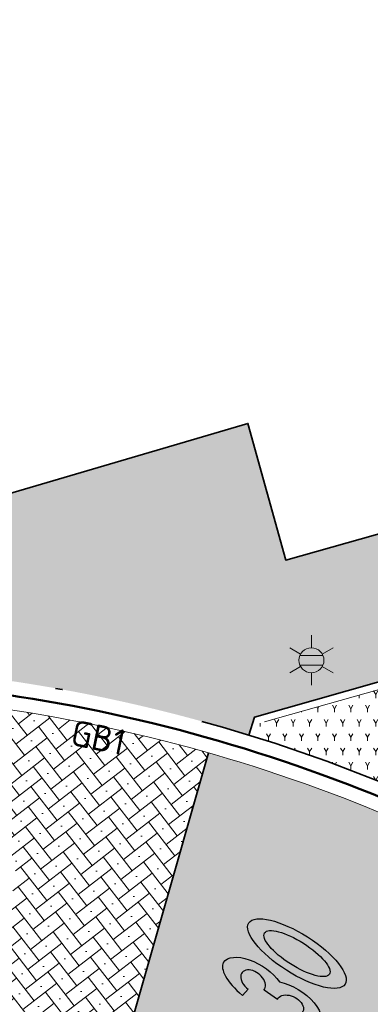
# Model space of a CAD drawing. Header units: metres. Extents: x 191748 to 192615, y 309710 to 310028.
# Tile 33 of 76: x 192044.68 to 192049.59, y 309823.03 to 309836.82. Entities that reach past the tile are written whole.
import ezdxf
from ezdxf.enums import TextEntityAlignment as Align

# ---------------------------------------------------------------- set-up
doc = ezdxf.new("R2010")
doc.units = ezdxf.units.M
for name, pattern in [('VH-GELEIDEBAND_50X200', [8, 4, -2, 0, -2]), ('VH-OPSLUITBAND-SO', [10, 4, -2, 2, -2]), ('VH-OPSLUITBAND_100X200', [16, 8, -2, 4, -2])]:
    doc.linetypes.add(name, pattern=pattern)
for name, color, linetype, lineweight in [('B-ME-IE-MEUBILAIR_WEGMEUBILAIR_LICHTMAST-S', 7, 'Continuous', 13), ('N-WE-VH-KANTLAAG 2 STREKS-G', 170, 'Continuous', 18), ('N-WE-VH-KANTOPSLUITING_GELEIDEBAND_70 200 VOORKANT-G', 2, 'Continuous', 50), ('N-WE-VH-KANTOPSLUITING_GELEIDEBAND_70 200-G', 6, 'VH-GELEIDEBAND_50X200', 35), ('N-WE-VH-KANTOPSLUITING_OPSLUITBAND_80X200 VOORKANT-G', 1, 'Continuous', 35), ('N-WE-VH-KANTOPSLUITING_OPSLUITBAND_80X200-G', 5, 'VH-OPSLUITBAND-SO', 18), ('N-WE-VH-KANTOPSLUITING_TEKST-T', 7, 'VH-OPSLUITBAND_100X200', 35), ('N-WE-VH-KANTVERHARDING-G', 5, 'Continuous', 35), ('N-WE-VH-OPENVERHARDING_STRAATBAKSTEEN_ROOD-A', 13, 'Continuous', 9), ('N-WE-VH-VERHARDING_ASFALT-A', 253, 'Continuous', 9)]:
    doc.layers.add(name, color=color, linetype=linetype, lineweight=lineweight)
doc.layers.add('N-WE-GR-BEPLANTING_BODEMBEDEKKERS-A', color=7, linetype='Continuous', lineweight=9, true_color=0x478e2f)
doc.layers.add('N-WE-VW-MARKERING_30 KM zone-S', color=7, linetype='Continuous', true_color=0xf7f7f7)
doc.styles.add('NLCS-ISO', font='NLCS-ISO.ttf')
doc.styles.add('NLCS-ISO-ANNOTATIVE-T18', font='NLCS-ISO.ttf', dxfattribs={"height": 1.8})

# ---------------------------------------------------------------- blocks, each defined once
blk = doc.blocks.new('SVW-MARKERING_SYMBOOL_30_1.6')
h = blk.add_hatch(color=256)
h.dxf.hatch_style = 1
edge = h.paths.add_edge_path()
edge.add_ellipse((-0.3232945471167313, 1.109437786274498), major_axis=(0, 0.4891883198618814), ratio=0.5059083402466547, start_angle=229.6970258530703, end_angle=360)
edge.add_ellipse((-0.3232945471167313, 0.7783766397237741), major_axis=(0, 0.8202494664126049), ratio=0.3363815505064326, start_angle=360, end_angle=424.738198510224)
edge.add_line((-0.5728246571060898, 1.12842222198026), (-0.4532245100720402, 1.109437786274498))
edge.add_ellipse((-0.3232945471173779, 1.109437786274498), major_axis=(0.02063955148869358, 0.1954964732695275), ratio=0.6588774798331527, start_angle=180.0000000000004, end_angle=453.9791435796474, ccw=False)
edge.add_line((-0.3439340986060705, 0.9139413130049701), (-0.3526222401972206, 0.6842472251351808))
edge.add_ellipse((-0.328518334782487, 0.4891883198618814), major_axis=(0.02063955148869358, -0.1954964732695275), ratio=0.6588774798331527, start_angle=-93.97914357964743, end_angle=181.544517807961, ccw=False)
edge.add_line((-0.4584482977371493, 0.4891883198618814), (-0.5793584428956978, 0.4728650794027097))
edge.add_ellipse((-0.3232945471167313, 0.7783766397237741), major_axis=(0, 0.8202494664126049), ratio=0.3363815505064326, start_angle=471.8675207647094, end_angle=474.2813936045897)
edge.add_ellipse((-0.3285183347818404, 0.4891883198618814), major_axis=(0, 0.4891883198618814), ratio=0.5059083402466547, start_angle=95.64435865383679, end_angle=180)
edge.add_ellipse((-0.3285183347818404, 0.4891883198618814), major_axis=(0, 0.4891883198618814), ratio=0.5059083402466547, start_angle=180, end_angle=308.3954950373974)
h = blk.add_hatch(color=256)
h.dxf.hatch_style = 1
edge = h.paths.add_edge_path()
edge.add_ellipse((0.3328493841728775, 0.799999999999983), major_axis=(0, 0.7986261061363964), ratio=0.345489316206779, start_angle=0, end_angle=360)
edge = h.paths.add_edge_path(flags=16)
edge.add_ellipse((0.3328493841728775, 0.799999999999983), major_axis=(0, 0.5379030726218), ratio=0.3173304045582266, start_angle=0, end_angle=360)
at = {"flags": 128}
for points in [[(-0.4532245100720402, 1.109437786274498), (-0.5728246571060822, 1.128422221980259)], [(-0.34393409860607, 0.9139413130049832), (-0.3526222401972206, 0.6842472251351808)], [(-0.4584482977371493, 0.4891883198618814), (-0.5793584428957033, 0.4728650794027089)]]:
    blk.add_lwpolyline(points, dxfattribs=at)
for centre, major_axis, ratio, start_param, end_param in [((-0.3232945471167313, 0.7783766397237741), (0, 0.8202494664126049), 0.3363815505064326, 6.283185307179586, 7.413080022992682), ((-0.3232945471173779, 1.109437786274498), (0.02063955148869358, 0.1954964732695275), 0.6588774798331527, 3.114635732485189, 7.923430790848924), ((-0.3232945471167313, 0.7783766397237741), (0, 0.8202494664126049), 0.3363815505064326, 8.23564187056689, 8.277771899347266)]:
    blk.add_ellipse(centre, major_axis=major_axis, ratio=ratio, start_param=start_param, end_param=end_param)
at = {"extrusion": (0, 0, -1)}
for centre, major_axis, ratio, start_param, end_param in [((-0.3232945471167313, 1.109437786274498), (0, 0.4891883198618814), 0.5059083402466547, 0, 2.274215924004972), ((-0.3285183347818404, 0.4891883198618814), (0, 0.4891883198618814), 0.5059083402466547, 0.9006685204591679, 4.613876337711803), ((-0.328518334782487, 0.4891883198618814), (0.02063955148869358, -0.1954964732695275), 0.6588774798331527, 3.114635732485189, 7.923430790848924)]:
    blk.add_ellipse(centre, major_axis=major_axis, ratio=ratio, start_param=start_param, end_param=end_param, dxfattribs=at)
for major_axis, ratio in [((0, 0.7986261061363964), 0.345489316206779), ((0, 0.7986261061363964), 0.345489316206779), ((0, 0.7986261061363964), 0.345489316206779), ((0, 0.7986261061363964), 0.345489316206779), ((0, 0.5379030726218), 0.3173304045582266)]:
    blk.add_ellipse((0.3328493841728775, 0.799999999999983), major_axis=major_axis, ratio=ratio)
blk = doc.blocks.new('TEKST GB')
at = {"layer": 'N-WE-VH-KANTOPSLUITING_TEKST-T', "style": 'NLCS-ISO'}
blk.add_attdef('TEKST_GELEIDEBANDEN', text='', height=0.36, rotation=0.340705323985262, dxfattribs=at).set_placement((0, 0), align=Align.BOTTOM_CENTER)
blk = doc.blocks.new('B-SIE-WEG_LICHTMAST-SO')
at = {"color": 0, "linetype": 'ByBlock', "lineweight": -2}
for points in [[(5.772554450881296e-10, 0.8750000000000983), (1.154461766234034e-09, 1.75)], [(-0.7577727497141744, 0.4375000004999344), (-1.515543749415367, 0.8750000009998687)], [(0.7577727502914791, 0.4374999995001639), (1.515543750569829, 0.8749999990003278)], [(-0.8038227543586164, 0.3456790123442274), (0.8038227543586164, 0.3456790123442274)], [(-0.7577727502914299, -0.4374999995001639), (-1.51554375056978, -0.8749999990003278)], [(-0.8038227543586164, -0.3456790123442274), (0.8038227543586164, -0.3456790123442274)], [(0.7577727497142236, -0.4375000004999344), (1.515543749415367, -0.8750000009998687)], [(-5.772554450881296e-10, -0.8750000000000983), (-1.154412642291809e-09, -1.75)]]:
    blk.add_lwpolyline(points, dxfattribs=at)
blk.add_circle((0, 0), 0.8749999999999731, dxfattribs=at)
at = {"color": 0, "linetype": 'ByBlock', "lineweight": -2, "style": 'NLCS-ISO-ANNOTATIVE-T18'}
blk.add_attdef('SYMBOOL', (2.5, -2.5), '', height=1.8, dxfattribs=at)

msp = doc.modelspace()

# ---------------------------------------------------------------- hatches: boundary and pattern name
at = {"layer": 'N-WE-GR-BEPLANTING_BODEMBEDEKKERS-A'}
h = msp.add_hatch(dxfattribs=at)
h.set_pattern_fill('AGR-BEPLANTING_SOORT_01', color=256, scale=0.04, pattern_type=2)
h.set_pattern_definition([(59.99999999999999, (192048.0483931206, 309826.9672860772), (-0.1154700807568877, 0.1999999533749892), [0.05773519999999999, -0.1732052]), (120, (192048.0483931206, 309826.9672860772), (-0.2309400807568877, -4.662501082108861e-08), [0.05773519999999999, -0.1732052]), (270, (192048.0483931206, 309826.9672860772), (0.11547, -0.2), [0.05, -0.35])])
edge = h.paths.add_edge_path()
edge.add_line((192056.644633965, 309829.3977510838), (192057.1887744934, 309827.4731963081))
edge.add_line((192057.1887744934, 309827.4731963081), (192051.8929401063, 309825.9758743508))
edge.add_line((192051.8929401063, 309825.9758743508), (192051.3487995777, 309827.9004291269))
edge.add_line((192051.3487995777, 309827.9004291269), (192048.0483931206, 309826.9672860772))
edge.add_line((192048.0483931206, 309826.9672860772), (192047.9871854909, 309826.7689688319))
edge.add_arc((192041.2267650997, 309805.2037951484), 22.59999999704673, 64.05151384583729, 72.5944246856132, ccw=False)
edge.add_arc((192054.5286765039, 309832.5391046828), 7.799999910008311, 244.0515138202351, 247.0094835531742)
edge.add_line((192051.4821621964, 309825.3586625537), (192051.7384934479, 309825.2552267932))
edge.add_arc((192054.5286765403, 309832.5391047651), 7.79999999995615, 249.0400195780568, 303.0926038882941)
edge.add_arc((192068.7245158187, 309810.7565854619), 18.20000000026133, 122.64487450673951, 123.092603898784, ccw=False)
edge.add_line((192058.9068819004, 309826.0815345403), (192057.920128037, 309829.7583789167))
edge.add_line((192057.920128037, 309829.7583789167), (192056.644633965, 309829.3977510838))
at = {"layer": 'N-WE-VH-OPENVERHARDING_STRAATBAKSTEEN_ROOD-A'}
h = msp.add_hatch(dxfattribs=at)
h.set_pattern_fill('AVH-SBS_WAALFORMAAT_HALFST', color=256, scale=2, angle=90, pattern_type=2)
h.set_pattern_definition([(105.787496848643, (192048.407, 309829.251), (-0.0962277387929, -0.02720702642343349), []), (195.7874968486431, (192048.2981718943, 309829.6359109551), (0.1088281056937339, -0.3849109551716), [0.1, -0.1]), (195.7874968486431, (192048.2563582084, 309829.4162484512), (0.1088281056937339, -0.3849109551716), [0.1, -0.1]), (105.787496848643, (192048.3044720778, 309829.4298519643), (-0.1924554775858, -0.05441405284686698), [0, -0.4, 0, 0, 0]), (105.787496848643, (192048.1538302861, 309829.5951004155), (-0.1924554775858, -0.05441405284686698), [0, -0.4, 0, 0, 0])])
edge = h.paths.add_edge_path()
edge.add_line((192057.9930120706, 309829.8829059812), (192057.472, 309831.814))
edge.add_line((192057.472, 309831.814), (192048.407, 309829.251))
edge.add_line((192048.407, 309829.251), (192047.878, 309831.165))
edge.add_line((192047.878, 309831.165), (192042.5740231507, 309829.6051901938))
edge.add_line((192042.5740231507, 309829.6051901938), (192043.2001655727, 309827.7174730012))
edge.add_arc((192041.2267651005, 309805.2037951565), 22.59999998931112, 72.84794665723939, 84.9906329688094, ccw=False)
edge.add_line((192047.8916981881, 309826.798671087), (192047.9688729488, 309827.0487230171))
edge.add_line((192047.9688729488, 309827.0487230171), (192051.4155886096, 309828.0315603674))
edge.add_line((192051.4155886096, 309828.0315603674), (192051.9597291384, 309826.1070055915))
edge.add_line((192051.9597291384, 309826.1070055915), (192057.0653397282, 309827.5422170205))
edge.add_line((192057.0653397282, 309827.5422170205), (192056.5211991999, 309829.4667717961))
edge.add_line((192056.5211991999, 309829.4667717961), (192057.9930120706, 309829.8829059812))
h = msp.add_hatch(dxfattribs=at)
h.set_pattern_fill('AVH-SBS_KEIFORMAAT_KEPER', color=256, scale=2, pattern_type=2)
h.set_pattern_definition([(37.75933218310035, (192037.2535882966, 309822.4779490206), (0.03564875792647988, 0.2805871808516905), [0.6, -0.2]), (127.7593321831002, (192037.3760575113, 309822.319831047), (-0.0356487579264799, -0.2805871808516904), [0.6, -0.2]), (352.7593321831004, (192037.4729408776, 309822.5213592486), (0.2984115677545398, 0.1046448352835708), [0, -0.56568542])])
edge = h.paths.add_edge_path()
edge.add_arc((192039.4027166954, 309805.0096563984), 17.80000000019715, 68.56728570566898, 97.01357036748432)
edge.add_line((192037.2292579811, 309822.6764636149), (192036.9918889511, 309824.6131921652))
edge.add_arc((192046.0853433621, 309750.4183708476), 74.74999948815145, 96.03313923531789, 96.98742867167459, ccw=False)
edge.add_arc((192040.3046417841, 309805.1137402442), 19.74999999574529, 77.6160669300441, 96.03313923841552, ccw=False)
edge.add_line((192044.5402552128, 309824.4042062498), (192044.6474859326, 309824.892572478))
edge.add_arc((192040.304641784, 309805.1137402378), 20.25000000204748, 77.6160669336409, 96.03313923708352)
edge.add_arc((192046.0853433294, 309750.4183711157), 75.24999921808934, 96.03313923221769, 96.98742867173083)
edge.add_line((192036.9310631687, 309825.1094785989), (192036.6938426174, 309827.0449956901))
edge.add_arc((192046.0853434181, 309750.4183703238), 77.20000001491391, 95.29749522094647, 96.98742866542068, ccw=False)
edge.add_line((192038.9576945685, 309827.2886287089), (192039.1771044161, 309827.3089730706))
edge.add_arc((192041.2267650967, 309805.2037951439), 22.20000000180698, 74.04921954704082, 95.29749522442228, ccw=False)
edge.add_line((192047.3275801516, 309826.5490535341), (192045.9069850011, 309821.578738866))
at = {"layer": 'N-WE-VH-VERHARDING_ASFALT-A'}
h = msp.add_hatch(color=256, dxfattribs=at)
h.dxf.hatch_style = 1
h.paths.add_polyline_path([(192057.676984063, 309824.967568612, -0.2149585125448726), (192050.9406609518, 309825.1657646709, 0.04365091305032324), (192047.3275801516, 309826.5490535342), (192045.9069850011, 309821.578738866, -0.0002726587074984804), (192045.9250519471, 309821.5716352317, -0.2916030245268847), (192051.1052826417, 309814.4393320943, -0.1778246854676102)])

# ---------------------------------------------------------------- linework, layer by layer
at = {"layer": 'N-WE-VH-KANTLAAG 2 STREKS-G'}
msp.add_lwpolyline([(191976.2297637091, 309817.7298302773, 0.4564356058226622), (191984.1139145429, 309812.670325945), (192024.3173577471, 309824.4858719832, -0.04838439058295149), (192038.9576945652, 309827.2886287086), (192039.1771044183, 309827.3089730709, -0.1371873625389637), (192050.9406609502, 309825.1657646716, 0.2634697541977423), (192059.0058258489, 309825.6692332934, -0.2391957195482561), (192075.0210202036, 309827.4057305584), (192081.7051754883, 309824.8778642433), (192100.1714661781, 309817.8941374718, 0.07869198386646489), (192139.8695071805, 309809.6606998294, 0.007941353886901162)], format="xyb", dxfattribs=at)
at = {"layer": 'N-WE-VH-KANTOPSLUITING_GELEIDEBAND_70 200 VOORKANT-G'}
msp.add_lwpolyline([(191984.5372325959, 309813.0031950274), (192024.2609640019, 309824.6777567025, -0.04838439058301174), (192038.9392291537, 309827.4877744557), (192039.1586390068, 309827.508118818, -0.1371873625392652), (192051.0281735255, 309825.3456022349, 0.2634697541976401), (192058.8966270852, 309825.8367911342, -0.07620657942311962), (192063.8654935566, 309828.0883454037, -0.07620657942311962)], format="xyb", dxfattribs=at)
at = {"layer": 'N-WE-VH-KANTOPSLUITING_GELEIDEBAND_70 200-G', "flags": 128}
msp.add_lwpolyline([(191984.4808388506, 309813.1950797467), (192024.2045702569, 309824.8696414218, -0.04838439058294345), (192038.9207637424, 309827.6869202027), (192039.1401735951, 309827.707264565, -0.1371873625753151), (192051.1156861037, 309825.5254397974, 0.2634697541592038), (192058.7874283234, 309826.004348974, -0.07624587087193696), (192063.8142427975, 309828.281687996, -0.07624587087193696)], format="xyb", dxfattribs=at)
at = {"layer": 'N-WE-VH-KANTOPSLUITING_OPSLUITBAND_80X200 VOORKANT-G'}
msp.add_lwpolyline([(192058.9953130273, 309826.1378277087), (192057.990442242, 309829.8821793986), (192056.5211991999, 309829.4667717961), (192057.0653397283, 309827.5422170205), (192051.9597291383, 309826.1070055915), (192051.4155886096, 309828.0315603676), (192047.9688729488, 309827.0487230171), (192047.8916981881, 309826.7986710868)], dxfattribs=at)
at = {"layer": 'N-WE-VH-KANTOPSLUITING_OPSLUITBAND_80X200-G', "flags": 128}
msp.add_lwpolyline([(192058.9068819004, 309826.0815345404), (192057.920128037, 309829.7583789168), (192056.6446339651, 309829.3977510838), (192057.1887744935, 309827.4731963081), (192051.8929401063, 309825.9758743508), (192051.3487995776, 309827.9004291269), (192048.0483931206, 309826.9672860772), (192047.9871854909, 309826.768968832)], dxfattribs=at)
at = {"layer": 'N-WE-VH-KANTVERHARDING-G'}
for points in [[(192042.5740231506, 309829.6051901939), (192047.878, 309831.165), (192048.407, 309829.251), (192057.472, 309831.814), (192056.8526859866, 309834.121689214), (192057.7049999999, 309834.366), (192057.349, 309835.893), (192060.909, 309836.82), (192061.2625523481, 309835.3819836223)], [(192045.9069850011, 309821.578738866), (192047.3275801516, 309826.5490535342)]]:
    msp.add_lwpolyline(points, dxfattribs=at)

# ---------------------------------------------------------------- block references
at = {"layer": 'B-ME-IE-MEUBILAIR_WEGMEUBILAIR_LICHTMAST-S', "xscale": 0.2, "yscale": 0.2, "zscale": 0.2}
msp.add_blockref('B-SIE-WEG_LICHTMAST-SO', (192048.766, 309827.846), dxfattribs=at)
at = {"layer": 'N-WE-VH-KANTOPSLUITING_TEKST-T', "rotation": 348.0278278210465}
msp.add_blockref('TEKST GB', (192045.7277578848, 309826.4815209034), dxfattribs=at).add_auto_attribs({'TEKST_GELEIDEBANDEN': 'GB1'})
at = {"layer": 'N-WE-VW-MARKERING_30 KM zone-S', "rotation": 57.48678845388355}
msp.add_blockref('SVW-MARKERING_SYMBOOL_30_1.6', (192049.0591579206, 309823.0268477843), dxfattribs=at)

doc.saveas('drawing.dxf')
